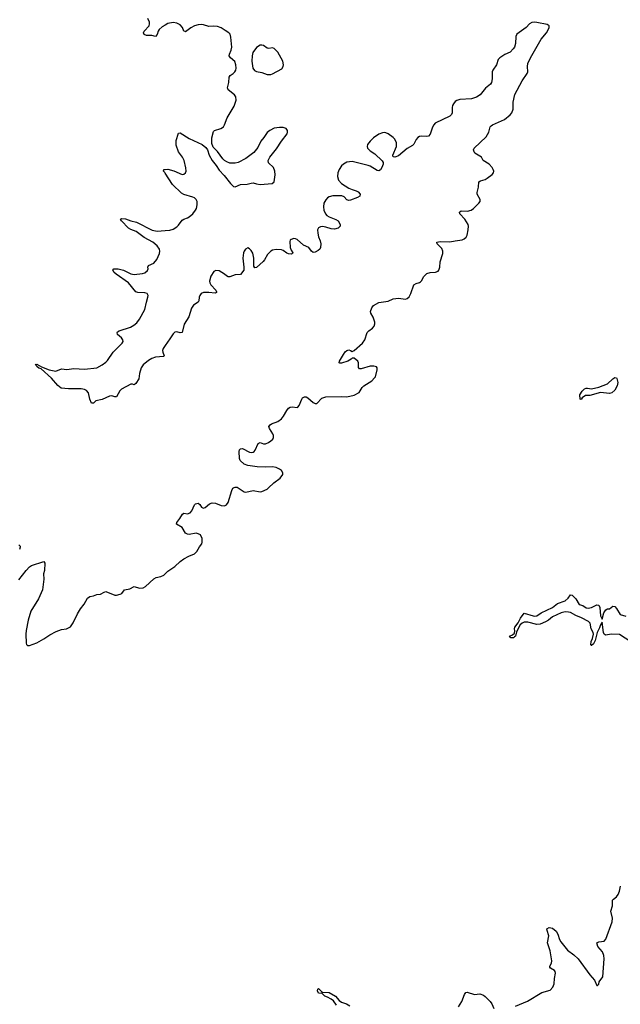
# Model space of a CAD drawing. Header units: inches. Extents: x 1771465 to 1971076, y 472029 to 643563.
# Tile 89 of 127: x 1848358 to 1855134, y 594178 to 605278. Entities that reach past the tile are written whole.
import ezdxf

# ---------------------------------------------------------------- set-up
doc = ezdxf.new("R2010")
doc.units = ezdxf.units.IN
doc.header["$MEASUREMENT"] = 0
for name, color, linetype in [('B8549', 7, 'Continuous'), ('B8559', 7, 'Continuous'), ('B8640', 7, 'Continuous'), ('B8650', 7, 'Continuous')]:
    doc.layers.add(name, color=color, linetype=linetype)

msp = doc.modelspace()

# ---------------------------------------------------------------- linework, layer by layer
at = {"layer": 'B8549', "color": 6, "elevation": 400}
for points in [[(1848350, 599359), (1848362, 599342), (1848365, 599330), (1848356, 599304)], [(1848350, 598962), (1848430, 599067), (1848470, 599110), (1848490, 599125), (1848632, 599172), (1848641, 599150), (1848639, 599070), (1848626, 599030), (1848629, 598970), (1848615, 598850), (1848571, 598750), (1848485, 598610), (1848454, 598510), (1848431, 598391), (1848426, 598350), (1848430, 598250), (1848435, 598235), (1848445, 598225), (1848470, 598224), (1848550, 598255), (1848630, 598299), (1848697, 598343), (1848770, 598380), (1848830, 598402), (1848887, 598413), (1848930, 598435), (1848962, 598478), (1849010, 598579), (1849043, 598637), (1849086, 598690), (1849124, 598756), (1849150, 598775), (1849190, 598783), (1849230, 598799), (1849270, 598802), (1849310, 598826), (1849330, 598831), (1849430, 598791), (1849450, 598791), (1849490, 598801), (1849509, 598810), (1849542, 598850), (1849599, 598861), (1849650, 598890), (1849710, 598869), (1849750, 598875), (1849776, 598890), (1849870, 598976), (1849899, 598990), (1849950, 599000), (1849983, 599017), (1850000, 599033)]]:
    msp.add_lwpolyline(points, dxfattribs=at)
at = {"layer": 'B8559', "color": 6}
for points, elevation in [([(1850000, 599033), (1850030, 599063), (1850110, 599113), (1850170, 599171), (1850210, 599199), (1850268, 599232), (1850330, 599255), (1850357, 599283), (1850385, 599335), (1850412, 599370), (1850418, 599390), (1850416, 599430), (1850398, 599470), (1850370, 599484), (1850350, 599489), (1850270, 599476), (1850250, 599478), (1850230, 599491), (1850192, 599552), (1850127, 599590), (1850132, 599610), (1850166, 599654), (1850195, 599705), (1850210, 599715), (1850250, 599709), (1850280, 599720), (1850299, 599741), (1850330, 599810), (1850341, 599819), (1850370, 599829), (1850390, 599814), (1850410, 599783), (1850430, 599770), (1850450, 599778), (1850498, 599822), (1850530, 599833), (1850568, 599828), (1850630, 599801), (1850670, 599799), (1850690, 599809), (1850710, 599837), (1850751, 599969), (1850764, 599996), (1850770, 600000)], 400), ([(1850823, 600000), (1850890, 599957), (1850910, 599952), (1850990, 599969), (1851070, 599956), (1851090, 599958), (1851150, 599987), (1851164, 600000)], 400), ([(1855306, 598230), (1855126, 598346), (1855030, 598352), (1854970, 598338), (1854962, 598342), (1854950, 598350), (1854943, 598370), (1854930, 598485), (1854910, 598455), (1854899, 598421), (1854871, 598370), (1854850, 598281), (1854830, 598243), (1854810, 598224), (1854804, 598224), (1854799, 598230), (1854805, 598270), (1854819, 598301), (1854832, 598350), (1854827, 598370), (1854805, 598410), (1854794, 598474), (1854775, 598495), (1854697, 598537), (1854630, 598562), (1854570, 598594), (1854550, 598599), (1854510, 598602), (1854467, 598593), (1854370, 598546), (1854324, 598510), (1854289, 598490), (1854230, 598464), (1854190, 598460), (1854090, 598488), (1854050, 598486), (1854025, 598475), (1854005, 598455), (1853963, 598377), (1853950, 598330), (1853938, 598322), (1853930, 598309), (1853899, 598310), (1853885, 598330), (1853917, 598343), (1853938, 598362), (1853942, 598390), (1853939, 598410), (1853945, 598430), (1853982, 598478), (1854007, 598530), (1854050, 598586), (1854150, 598558), (1854170, 598555), (1854190, 598558), (1854239, 598590), (1854370, 598651), (1854423, 598697), (1854512, 598728), (1854544, 598756), (1854570, 598793), (1854590, 598789), (1854631, 598751), (1854670, 598686), (1854710, 598673), (1854750, 598649), (1854770, 598644), (1854810, 598650), (1854870, 598682), (1854890, 598679), (1854902, 598650), (1854910, 598558), (1854930, 598519), (1854949, 598591), (1854970, 598625), (1854990, 598637), (1855010, 598637), (1855050, 598668), (1855070, 598662), (1855090, 598641), (1855132, 598572), (1855194, 598554)], 300), ([(1853950, 594156), (1854085, 594215), (1854250, 594311), (1854342, 594338), (1854374, 594370), (1854388, 594410), (1854391, 594470), (1854402, 594530), (1854398, 594550), (1854390, 594561), (1854346, 594586), (1854339, 594599), (1854338, 594610), (1854357, 594643), (1854362, 594670), (1854343, 594783), (1854312, 594870), (1854328, 594950), (1854308, 595010), (1854306, 595030), (1854330, 595044), (1854370, 595035), (1854410, 595004), (1854428, 594970), (1854448, 594908), (1854463, 594883), (1854536, 594790), (1854610, 594738), (1854658, 594690), (1854790, 594509), (1854841, 594450), (1854869, 594389), (1854875, 594390), (1854890, 594405), (1854896, 594430), (1854935, 594490), (1854952, 594690), (1854946, 594730), (1854931, 594771), (1854881, 594830), (1854868, 594870), (1854890, 594882), (1854950, 594891), (1854969, 594911), (1855040, 595110), (1855045, 595150), (1855028, 595230), (1855045, 595290), (1855047, 595353), (1855055, 595365), (1855090, 595389), (1855110, 595417), (1855125, 595455), (1855134, 595510)], 300), ([(1851931, 594170), (1851897, 594217), (1851870, 594236), (1851830, 594260), (1851801, 594270), (1851770, 594299), (1851730, 594305), (1851719, 594330), (1851721, 594350), (1851730, 594356), (1851734, 594354), (1851762, 594322), (1851774, 594314), (1851850, 594313), (1851920, 594270), (1851963, 594223), (1851990, 594203), (1852043, 594183), (1852082, 594162)], 300), ([(1853308, 594150), (1853345, 594210), (1853376, 594290), (1853390, 594310), (1853406, 594314), (1853490, 594290), (1853550, 594296), (1853590, 594282), (1853610, 594268), (1853667, 594210), (1853683, 594183), (1853706, 594130)], 300)]:
    msp.add_lwpolyline(points, dxfattribs=dict(at, elevation=elevation))
at = {"layer": 'B8640', "color": 6, "elevation": 400}
for points in [[(1850000, 605217), (1849964, 605196), (1849933, 605167), (1849922, 605150), (1849910, 605113), (1849890, 605090), (1849850, 605100), (1849790, 605099), (1849764, 605110), (1849756, 605130), (1849763, 605150), (1849817, 605210), (1849822, 605230), (1849821, 605250), (1849802, 605290)], [(1850000, 603548), (1849996, 603556), (1849982, 603570), (1849986, 603590), (1850000, 603591)], [(1850000, 601604), (1849978, 601570), (1849970, 601550), (1849972, 601530), (1849988, 601490), (1849979, 601481), (1849890, 601472), (1849850, 601459), (1849810, 601435), (1849751, 601389), (1849730, 601354), (1849708, 601290), (1849703, 601230), (1849670, 601178), (1849650, 601160), (1849630, 601170), (1849610, 601169), (1849508, 601112), (1849486, 601094), (1849450, 601028), (1849430, 601027), (1849398, 601038), (1849370, 601035), (1849290, 600996), (1849217, 600983), (1849190, 600957), (1849170, 600956), (1849150, 601001), (1849133, 601070), (1849110, 601098), (1849088, 601108), (1849050, 601115), (1848910, 601117), (1848826, 601126), (1848790, 601156), (1848718, 601238), (1848601, 601341), (1848573, 601350), (1848550, 601367), (1848544, 601384), (1848534, 601390), (1848550, 601396), (1848605, 601365), (1848690, 601330), (1848764, 601316), (1848830, 601341), (1848890, 601335), (1848970, 601347), (1849090, 601337), (1849230, 601355), (1849290, 601387), (1849330, 601416), (1849350, 601438), (1849411, 601530), (1849514, 601630), (1849525, 601650), (1849522, 601670), (1849507, 601690), (1849463, 601730), (1849457, 601750), (1849462, 601758), (1849482, 601770), (1849607, 601813), (1849646, 601834), (1849680, 601860), (1849710, 601903), (1849771, 602010), (1849787, 602093), (1849805, 602150), (1849807, 602170), (1849796, 602190), (1849770, 602199), (1849690, 602201), (1849670, 602209), (1849586, 602310), (1849445, 602410), (1849422, 602430), (1849407, 602453), (1849419, 602470), (1849470, 602471), (1849530, 602453), (1849610, 602413), (1849650, 602404), (1849744, 602416), (1849770, 602425), (1849800, 602450), (1849806, 602470), (1849805, 602490), (1849813, 602507), (1849870, 602535), (1849904, 602576), (1849936, 602644), (1849939, 602670), (1849936, 602690), (1849908, 602730), (1849861, 602770), (1849764, 602824), (1849672, 602892), (1849610, 602914), (1849587, 602927), (1849508, 603010), (1849496, 603030), (1849510, 603037), (1849550, 603034), (1849610, 603011), (1849674, 602994), (1849854, 602906), (1849910, 602896), (1850000, 602901)]]:
    msp.add_lwpolyline(points, dxfattribs=at)
at = {"layer": 'B8650', "color": 6, "elevation": 400}
for points in [[(1851164, 600000), (1851224, 600056), (1851295, 600110), (1851328, 600150), (1851328, 600170), (1851310, 600196), (1851290, 600211), (1851253, 600230), (1851210, 600239), (1851130, 600232), (1851037, 600237), (1850931, 600251), (1850889, 600269), (1850844, 600310), (1850836, 600330), (1850833, 600410), (1850838, 600430), (1850844, 600436), (1850850, 600441), (1850870, 600444), (1850950, 600402), (1850970, 600399), (1850990, 600403), (1851003, 600410), (1851015, 600425), (1851050, 600502), (1851070, 600510), (1851110, 600497), (1851130, 600497), (1851163, 600510), (1851193, 600530), (1851212, 600550), (1851222, 600570), (1851223, 600590), (1851215, 600610), (1851175, 600670), (1851170, 600691), (1851182, 600710), (1851198, 600722), (1851270, 600749), (1851310, 600780), (1851335, 600810), (1851370, 600873), (1851390, 600898), (1851410, 600911), (1851430, 600915), (1851490, 600907), (1851495, 600910), (1851510, 600927), (1851539, 601001), (1851550, 601017), (1851570, 601028), (1851590, 601026), (1851610, 601016), (1851670, 600961), (1851690, 600950), (1851710, 600950), (1851766, 601010), (1851810, 601028), (1851988, 601032), (1852050, 601025), (1852130, 601044), (1852186, 601074), (1852223, 601130), (1852241, 601150), (1852332, 601208), (1852361, 601239), (1852370, 601251), (1852392, 601330), (1852392, 601352), (1852384, 601364), (1852353, 601373), (1852313, 601373), (1852210, 601343), (1852190, 601343), (1852179, 601359), (1852179, 601410), (1852173, 601430), (1852130, 601461), (1852110, 601463), (1852097, 601450), (1852061, 601430), (1851990, 601406), (1851970, 601405), (1851961, 601410), (1851966, 601430), (1852010, 601504), (1852030, 601532), (1852050, 601550), (1852070, 601555), (1852091, 601550), (1852110, 601539), (1852130, 601550), (1852226, 601630), (1852251, 601670), (1852276, 601750), (1852295, 601770), (1852338, 601802), (1852356, 601824), (1852365, 601850), (1852364, 601870), (1852345, 601925), (1852320, 601970), (1852317, 601990), (1852329, 602030), (1852350, 602055), (1852411, 602089), (1852514, 602106), (1852570, 602133), (1852630, 602140), (1852710, 602128), (1852730, 602135), (1852750, 602155), (1852770, 602190), (1852803, 602290), (1852830, 602304), (1852870, 602316), (1852878, 602322), (1852890, 602335), (1852917, 602383), (1852950, 602418), (1852987, 602427), (1853050, 602431), (1853078, 602442), (1853087, 602453), (1853098, 602490), (1853101, 602550), (1853130, 602642), (1853132, 602670), (1853119, 602699), (1853066, 602750), (1853065, 602770), (1853102, 602778), (1853210, 602773), (1853270, 602787), (1853350, 602798), (1853373, 602807), (1853394, 602826), (1853405, 602850), (1853418, 602910), (1853421, 602950), (1853416, 602970), (1853379, 603030), (1853323, 603090), (1853320, 603110), (1853338, 603122), (1853410, 603119), (1853450, 603130), (1853478, 603150), (1853537, 603210), (1853551, 603230), (1853554, 603250), (1853520, 603310), (1853517, 603330), (1853532, 603390), (1853537, 603450), (1853557, 603463), (1853610, 603478), (1853632, 603490), (1853688, 603532), (1853702, 603550), (1853705, 603570), (1853700, 603590), (1853689, 603610), (1853655, 603650), (1853588, 603690), (1853566, 603730), (1853494, 603774), (1853483, 603790), (1853478, 603810), (1853485, 603830), (1853621, 603959), (1853651, 604010), (1853667, 604070), (1853678, 604082), (1853690, 604091), (1853826, 604154), (1853890, 604204), (1853911, 604230), (1853924, 604270), (1853923, 604350), (1853945, 604435), (1854025, 604590), (1854084, 604670), (1854089, 604690), (1854086, 604750), (1854090, 604785), (1854120, 604850), (1854240, 605060), (1854300, 605130), (1854325, 605170), (1854332, 605190), (1854329, 605209), (1854310, 605223), (1854190, 605248), (1854170, 605250), (1854135, 605245), (1854110, 605233), (1854070, 605190), (1853966, 605114), (1853953, 605090), (1853952, 605010), (1853938, 604970), (1853925, 604950), (1853890, 604911), (1853830, 604886), (1853773, 604850), (1853755, 604830), (1853738, 604770), (1853694, 604710), (1853687, 604690), (1853688, 604610), (1853679, 604570), (1853669, 604551), (1853613, 604507), (1853553, 604430), (1853510, 604404), (1853453, 604387), (1853322, 604378), (1853291, 604369), (1853270, 604355), (1853250, 604330), (1853241, 604310), (1853236, 604290), (1853235, 604230), (1853228, 604210), (1853210, 604190), (1853044, 604110), (1853028, 604092), (1853014, 604066), (1852990, 603988), (1852970, 603966), (1852950, 603962), (1852890, 603965), (1852870, 603961), (1852850, 603950), (1852832, 603928), (1852805, 603875), (1852790, 603860), (1852730, 603826), (1852630, 603745), (1852590, 603728), (1852572, 603732), (1852566, 603750), (1852607, 603850), (1852609, 603890), (1852590, 603930), (1852570, 603950), (1852513, 603993), (1852490, 604002), (1852470, 604005), (1852450, 604003), (1852410, 603989), (1852350, 603947), (1852312, 603910), (1852282, 603870), (1852277, 603850), (1852281, 603830), (1852310, 603799), (1852365, 603765), (1852448, 603688), (1852457, 603670), (1852458, 603650), (1852445, 603610), (1852430, 603586), (1852410, 603574), (1852390, 603577), (1852310, 603628), (1852290, 603636), (1852110, 603679), (1852048, 603672), (1852010, 603650), (1851989, 603631), (1851962, 603590), (1851948, 603550), (1851943, 603510), (1851954, 603470), (1851989, 603430), (1852070, 603379), (1852110, 603362), (1852153, 603350), (1852177, 603337), (1852197, 603310), (1852194, 603290), (1852167, 603273), (1852090, 603243), (1852070, 603240), (1852050, 603248), (1852020, 603280), (1851993, 603293), (1851890, 603294), (1851850, 603282), (1851830, 603269), (1851810, 603247), (1851790, 603210), (1851784, 603170), (1851788, 603130), (1851806, 603090), (1851824, 603070), (1851850, 603054), (1851926, 603026), (1851949, 603010), (1851975, 602970), (1851974, 602950), (1851950, 602929), (1851910, 602918), (1851870, 602921), (1851810, 602941), (1851773, 602947), (1851750, 602944), (1851728, 602932), (1851718, 602910), (1851720, 602870), (1851729, 602830), (1851747, 602787), (1851756, 602750), (1851751, 602709), (1851742, 602690), (1851724, 602676), (1851690, 602657), (1851670, 602653), (1851650, 602670), (1851620, 602710), (1851558, 602738), (1851490, 602800), (1851470, 602809), (1851450, 602810), (1851421, 602799), (1851409, 602791), (1851404, 602776), (1851409, 602709), (1851420, 602680), (1851440, 602650), (1851437, 602643), (1851425, 602635), (1851390, 602638), (1851370, 602646), (1851330, 602675), (1851310, 602682), (1851250, 602687), (1851210, 602680), (1851190, 602668), (1851152, 602630), (1851120, 602570), (1851106, 602554), (1851030, 602486), (1851010, 602481), (1850998, 602498), (1850998, 602590), (1850987, 602647), (1850970, 602678), (1850950, 602696), (1850930, 602705), (1850907, 602693), (1850890, 602669), (1850883, 602650), (1850875, 602590), (1850886, 602490), (1850886, 602454), (1850850, 602407), (1850790, 602401), (1850730, 602381), (1850710, 602380), (1850691, 602391), (1850670, 602411), (1850610, 602446), (1850570, 602450), (1850550, 602440), (1850515, 602385), (1850501, 602330), (1850504, 602310), (1850515, 602290), (1850571, 602230), (1850580, 602210), (1850578, 602202), (1850564, 602196), (1850490, 602203), (1850430, 602202), (1850406, 602190), (1850389, 602170), (1850382, 602150), (1850380, 602110), (1850370, 602092), (1850319, 602061), (1850295, 602025), (1850265, 601930), (1850214, 601846), (1850190, 601752), (1850170, 601747), (1850130, 601761), (1850110, 601754), (1850090, 601735), (1850050, 601682), (1850000, 601604)], [(1850000, 603591), (1850030, 603593), (1850096, 603576), (1850190, 603532), (1850210, 603535), (1850230, 603551), (1850235, 603570), (1850233, 603607), (1850212, 603690), (1850193, 603730), (1850150, 603790), (1850124, 603864), (1850124, 603916), (1850150, 603999), (1850170, 604004), (1850270, 603938), (1850415, 603870), (1850459, 603839), (1850477, 603810), (1850494, 603750), (1850530, 603691), (1850575, 603635), (1850610, 603581), (1850663, 603523), (1850735, 603430), (1850770, 603399), (1850790, 603393), (1850850, 603419), (1850924, 603424), (1850970, 603437), (1850990, 603440), (1851030, 603426), (1851070, 603421), (1851207, 603433), (1851230, 603451), (1851240, 603530), (1851238, 603570), (1851220, 603610), (1851165, 603665), (1851160, 603690), (1851181, 603730), (1851256, 603824), (1851310, 603910), (1851374, 603990), (1851380, 604010), (1851379, 604030), (1851365, 604050), (1851330, 604062), (1851290, 604064), (1851230, 604054), (1851179, 604030), (1851150, 604008), (1851111, 603949), (1851079, 603910), (1851043, 603837), (1850999, 603781), (1850910, 603712), (1850823, 603670), (1850790, 603660), (1850730, 603661), (1850694, 603674), (1850670, 603690), (1850650, 603710), (1850590, 603794), (1850542, 603842), (1850524, 603884), (1850525, 603945), (1850543, 604017), (1850557, 604030), (1850628, 604052), (1850656, 604070), (1850670, 604091), (1850700, 604170), (1850778, 604302), (1850801, 604370), (1850796, 604410), (1850781, 604430), (1850710, 604486), (1850703, 604510), (1850716, 604570), (1850720, 604630), (1850732, 604650), (1850767, 604673), (1850784, 604690), (1850795, 604710), (1850799, 604730), (1850798, 604770), (1850785, 604805), (1850736, 604850), (1850720, 604870), (1850723, 604890), (1850745, 604935), (1850751, 604970), (1850741, 605081), (1850734, 605114), (1850719, 605130), (1850677, 605157), (1850630, 605185), (1850590, 605201), (1850550, 605206), (1850490, 605201), (1850430, 605221), (1850410, 605224), (1850370, 605220), (1850330, 605208), (1850290, 605186), (1850230, 605143), (1850224, 605144), (1850210, 605149), (1850194, 605190), (1850170, 605220), (1850130, 605239), (1850090, 605246), (1850030, 605234), (1850000, 605217)], [(1850000, 602901), (1850050, 602904), (1850090, 602916), (1850130, 602944), (1850150, 602962), (1850190, 603018), (1850209, 603031), (1850250, 603045), (1850270, 603056), (1850310, 603090), (1850342, 603130), (1850352, 603150), (1850361, 603190), (1850359, 603230), (1850350, 603252), (1850330, 603270), (1850310, 603279), (1850210, 603307), (1850182, 603322), (1850081, 603421), (1850000, 603548)], [(1850770, 600000), (1850776, 600004), (1850790, 600010), (1850810, 600008), (1850823, 600000)]]:
    msp.add_lwpolyline(points, dxfattribs=at)
at = {"layer": 'B8650', "color": 6}
for points, elevation in [([(1851090, 604992), (1851070, 604990), (1851030, 604963), (1850987, 604910), (1850979, 604870), (1850977, 604810), (1850988, 604730), (1851006, 604706), (1851030, 604695), (1851090, 604682), (1851150, 604661), (1851190, 604660), (1851210, 604669), (1851314, 604726), (1851329, 604750), (1851334, 604770), (1851327, 604810), (1851270, 604912), (1851230, 604954), (1851210, 604961), (1851170, 604952), (1851150, 604956), (1851107, 604987)], 400), ([(1855010, 601063), (1854910, 601074), (1854790, 601043), (1854739, 601041), (1854703, 601017), (1854690, 600998), (1854680, 601000), (1854678, 601050), (1854703, 601090), (1854730, 601115), (1854750, 601124), (1854765, 601125), (1854810, 601115), (1854890, 601134), (1854988, 601172), (1855049, 601231), (1855070, 601246), (1855090, 601240), (1855094, 601234), (1855106, 601190), (1855099, 601150), (1855070, 601100), (1855037, 601070)], 300)]:
    msp.add_lwpolyline(points, close=True, dxfattribs=dict(at, elevation=elevation))

doc.saveas('drawing.dxf')
